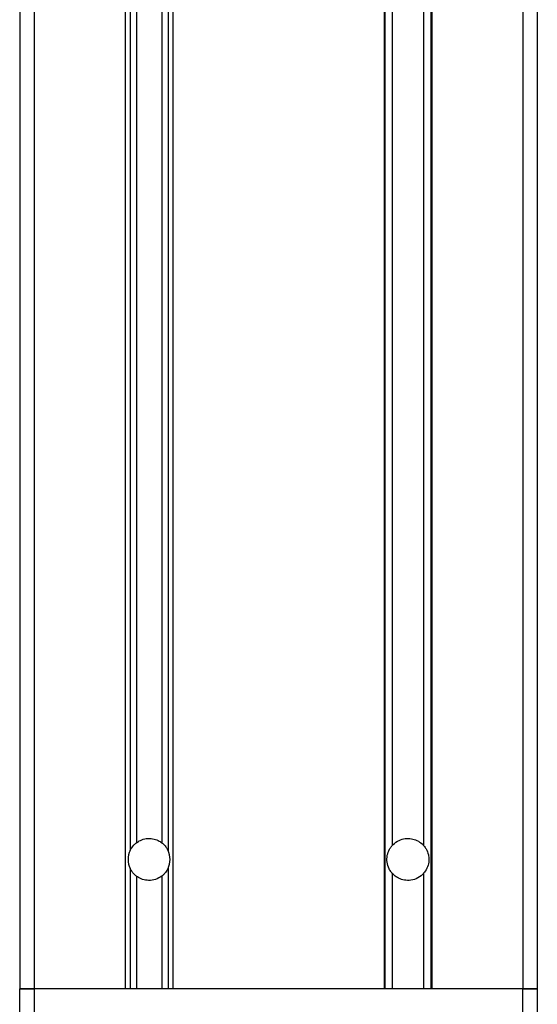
# Model space of a CAD drawing. Header units: millimetres. Extents: x 0 to 420, y 0 to 297.
# Tile 28 of 90: x 146.86 to 151.36, y 201.65 to 210.21. Entities that reach past the tile are written whole.
import ezdxf

# ---------------------------------------------------------------- set-up
doc = ezdxf.new("R2010")
doc.units = ezdxf.units.MM

msp = doc.modelspace()

# ---------------------------------------------------------------- linework, layer by layer
at = {"color": 7, "linetype": 'Continuous', "lineweight": 25}
for p, q in [((146.86443, 223.74329), (146.86443, 201.78329)), ((151.36443, 223.74329), (151.36443, 201.78329)), ((146.98943, 223.41257), (146.98943, 201.78329)), ((151.23943, 223.41257), (151.23943, 201.78329)), ((147.78193, 223.24329), (147.78193, 201.78329)), ((147.82455, 223.24329), (147.82455, 202.98653)), ((147.87938, 223.24329), (147.87938, 203.05388)), ((148.09948, 223.24329), (148.09948, 203.05388)), ((148.15431, 223.24329), (148.15431, 202.98653)), ((148.19693, 223.24329), (148.19693, 201.78329)), ((150.03193, 223.24329), (150.03193, 201.78329)), ((150.03971, 223.24329), (150.03971, 201.78329)), ((150.10348, 223.24329), (150.10348, 203.03005)), ((150.37538, 223.24329), (150.37538, 203.03005)), ((150.43916, 223.24329), (150.43916, 201.78329)), ((150.44693, 223.24329), (150.44693, 201.78329)), ((147.82455, 202.83006), (147.82455, 201.78329)), ((148.15431, 202.83006), (148.15431, 201.78329)), ((147.87938, 202.7627), (147.87938, 201.78329)), ((148.09948, 202.7627), (148.09948, 201.78329)), ((150.10348, 202.78654), (150.10348, 201.78329)), ((150.37538, 202.78654), (150.37538, 201.78329)), ((146.98943, 201.78329), (146.86443, 201.78329)), ((146.86443, 201.18329), (146.86443, 201.78329)), ((146.86443, 201.78329), (146.98943, 201.78329)), ((147.78193, 201.78329), (146.98943, 201.78329)), ((146.98943, 201.78329), (146.98943, 201.18329)), ((151.23943, 201.78329), (146.98943, 201.78329)), ((150.03193, 201.78329), (148.19693, 201.78329)), ((151.23943, 201.78329), (150.44693, 201.78329)), ((151.36443, 201.78329), (151.23943, 201.78329)), ((151.23943, 201.18329), (151.23943, 201.78329)), ((151.23943, 201.78329), (151.36443, 201.78329)), ((151.36443, 201.78329), (151.36443, 201.18329))]:
    msp.add_line(p, q, dxfattribs=at)
for start, end in [(154.615206, 205.384794), (334.615206, 25.384794)]:
    msp.add_arc((147.98943, 202.90829), 0.1825, start, end, dxfattribs=at)
for points, knots in [([(147.87938, 203.05388), (147.89035, 203.06114), (147.91583, 203.07801), (147.96463, 203.09182), (148.01929, 203.0909), (148.06555, 203.07655), (148.08936, 203.06064), (148.09948, 203.05388)], [0, 0, 0, 0, 0.171513, 0.3985297, 0.6261395, 0.8411676, 1, 1, 1, 1]), ([(150.10348, 203.03005), (150.10565, 203.03239), (150.12232, 203.05039), (150.15764, 203.07508), (150.21447, 203.0919), (150.26944, 203.09099), (150.32063, 203.07442), (150.35474, 203.05168), (150.37106, 203.03457), (150.37538, 203.03005)], [0, 0, 0, 0, 0.0323328, 0.2488897, 0.4222786, 0.5961204, 0.7603528, 0.936581, 1, 1, 1, 1]), ([(147.82455, 202.98653), (147.82531, 202.9881), (147.83223, 203.00234), (147.84631, 203.02343), (147.8665, 203.04374), (147.87621, 203.05138), (147.87938, 203.05388)], [0, 0, 0, 0, 0.0630496, 0.5732723, 0.8606645, 1, 1, 1, 1]), ([(148.09948, 203.05388), (148.09958, 203.0538), (148.10574, 203.04914), (148.1205, 203.03637), (148.14003, 203.01339), (148.14963, 202.99534), (148.15431, 202.98653)], [0, 0, 0, 0, 0.0046611, 0.2716949, 0.6448048, 1, 1, 1, 1]), ([(150.10348, 202.78654), (150.10075, 202.78972), (150.09036, 202.80182), (150.07067, 202.83337), (150.05526, 202.88364), (150.05715, 202.94365), (150.07413, 202.98954), (150.09229, 203.01705), (150.10087, 203.02701), (150.10348, 203.03005)], [0, 0, 0, 0, 0.0492052, 0.1868736, 0.4083703, 0.6349703, 0.84574, 0.9530109, 1, 1, 1, 1]), ([(150.37538, 203.03005), (150.37664, 203.02862), (150.38464, 203.0195), (150.40256, 202.99396), (150.41828, 202.95399), (150.42386, 202.9053), (150.4169, 202.85512), (150.39777, 202.81431), (150.38079, 202.79261), (150.37565, 202.78684), (150.37538, 202.78654)], [0, 0, 0, 0, 0.0225399, 0.1436837, 0.3445168, 0.5002524, 0.6894636, 0.9077956, 0.9951512, 1, 1, 1, 1]), ([(147.87938, 202.7627), (147.87915, 202.76288), (147.87282, 202.76768), (147.85784, 202.78074), (147.83855, 202.80365), (147.82908, 202.82152), (147.82455, 202.83006)], [0, 0, 0, 0, 0.01033331, 0.27924472, 0.65575063, 1, 1, 1, 1]), ([(148.15431, 202.83006), (148.15309, 202.82757), (148.14535, 202.81184), (148.1298, 202.78973), (148.10993, 202.77082), (148.10161, 202.76436), (148.09948, 202.7627)], [0, 0, 0, 0, 0.1002061, 0.6340855, 0.9060104, 1, 1, 1, 1]), ([(148.09948, 202.7627), (148.08228, 202.75206), (148.04821, 202.73098), (147.98766, 202.72283), (147.93223, 202.73238), (147.8981, 202.74905), (147.88199, 202.7608), (147.87938, 202.7627)], [0, 0, 0, 0, 0.2615549, 0.5178629, 0.737675, 0.9575725, 1, 1, 1, 1]), ([(150.37538, 202.78654), (150.36854, 202.7796), (150.34649, 202.75726), (150.29959, 202.73202), (150.2378, 202.72265), (150.18225, 202.73249), (150.1369, 202.75416), (150.11422, 202.77613), (150.10348, 202.78654)], [0, 0, 0, 0, 0.09865228, 0.31799984, 0.51360116, 0.68135064, 0.84916527, 1, 1, 1, 1])]:
    msp.add_open_spline(points, degree=3, knots=knots, dxfattribs=at)

doc.saveas('drawing.dxf')
